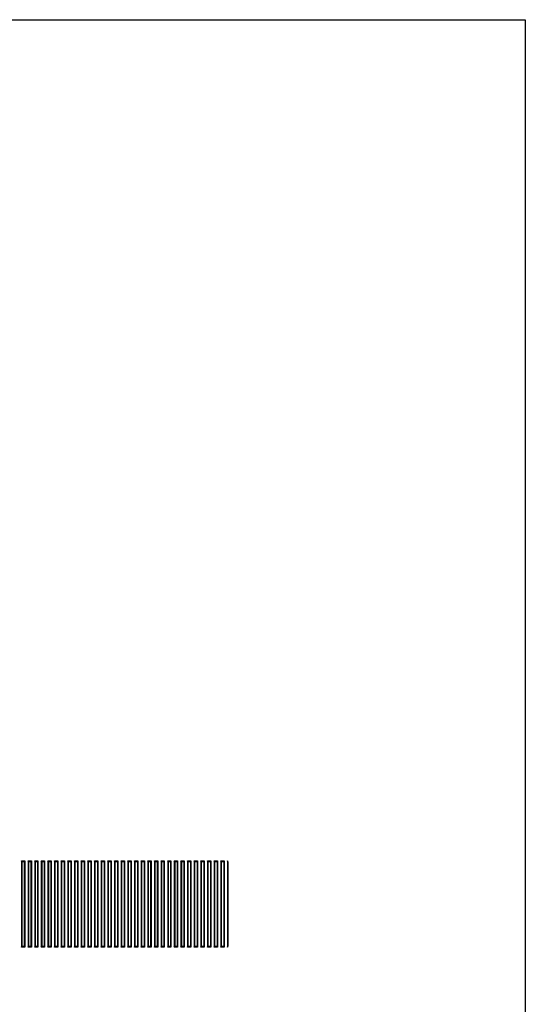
# Model space of a CAD drawing. Header units: centimetres. Extents: x 16800 to 40740, y -5708 to 2993.
# Tile 23 of 33: x 32970 to 33426, y -4497 to -3608. Entities that reach past the tile are written whole.
import ezdxf

# ---------------------------------------------------------------- set-up
doc = ezdxf.new("R2010")
doc.units = ezdxf.units.CM
doc.header["$MEASUREMENT"] = 0
doc.layers.add('_MB_grzejniki', color=7, linetype='Continuous')

msp = doc.modelspace()

# ---------------------------------------------------------------- linework, layer by layer
msp.add_lwpolyline([(30456.436, -5707.887), (30456.436, -3607.887), (33426.436, -3607.887), (33426.436, -5707.887)], close=True)
at = {"layer": '_MB_grzejniki', "color": 0}
for p, q in [((32972.067, -4368.294), (32971.735, -4367.581)), ((32971.735, -4367.581), (32974.715, -4367.581)), ((32971.735, -4367.581), (32971.735, -4445.373)), ((32974.383, -4368.294), (32972.067, -4368.294)), ((32972.067, -4368.294), (32972.067, -4444.661)), ((32974.715, -4367.581), (32974.383, -4368.294)), ((32974.383, -4368.294), (32974.383, -4444.661)), ((32974.715, -4367.581), (32974.715, -4445.373)), ((32978.067, -4368.294), (32977.735, -4367.581)), ((32977.735, -4367.581), (32980.715, -4367.581)), ((32977.735, -4367.581), (32977.735, -4445.373)), ((32980.383, -4368.294), (32978.067, -4368.294)), ((32978.067, -4368.294), (32978.067, -4444.661)), ((32980.715, -4367.581), (32980.383, -4368.294)), ((32980.383, -4368.294), (32980.383, -4444.661)), ((32980.715, -4367.581), (32980.715, -4445.373)), ((32984.067, -4368.294), (32983.735, -4367.581)), ((32983.735, -4367.581), (32986.715, -4367.581)), ((32983.735, -4367.581), (32983.735, -4445.373)), ((32986.383, -4368.294), (32984.067, -4368.294)), ((32984.067, -4368.294), (32984.067, -4444.661)), ((32986.715, -4367.581), (32986.383, -4368.294)), ((32986.383, -4368.294), (32986.383, -4444.661)), ((32986.715, -4367.581), (32986.715, -4445.373)), ((32990.067, -4368.294), (32989.735, -4367.581)), ((32989.735, -4367.581), (32992.715, -4367.581)), ((32989.735, -4367.581), (32989.735, -4445.373)), ((32992.383, -4368.294), (32990.067, -4368.294)), ((32990.067, -4368.294), (32990.067, -4444.661)), ((32992.715, -4367.581), (32992.383, -4368.294)), ((32992.383, -4368.294), (32992.383, -4444.661)), ((32992.715, -4367.581), (32992.715, -4445.373)), ((32996.067, -4368.294), (32995.735, -4367.581)), ((32995.735, -4367.581), (32998.715, -4367.581)), ((32995.735, -4367.581), (32995.735, -4445.373)), ((32998.383, -4368.294), (32996.067, -4368.294)), ((32996.067, -4368.294), (32996.067, -4444.661)), ((32998.715, -4367.581), (32998.383, -4368.294)), ((32998.383, -4368.294), (32998.383, -4444.661)), ((32998.715, -4367.581), (32998.715, -4445.373)), ((33002.067, -4368.294), (33001.735, -4367.581)), ((33001.735, -4367.581), (33004.715, -4367.581)), ((33001.735, -4367.581), (33001.735, -4445.373)), ((33004.383, -4368.294), (33002.067, -4368.294)), ((33002.067, -4368.294), (33002.067, -4444.661)), ((33004.715, -4367.581), (33004.383, -4368.294)), ((33004.383, -4368.294), (33004.383, -4444.661)), ((33004.715, -4367.581), (33004.715, -4445.373)), ((33008.067, -4368.294), (33007.735, -4367.581)), ((33007.735, -4367.581), (33010.715, -4367.581)), ((33007.735, -4367.581), (33007.735, -4445.373)), ((33010.383, -4368.294), (33008.067, -4368.294)), ((33008.067, -4368.294), (33008.067, -4444.661)), ((33010.715, -4367.581), (33010.383, -4368.294)), ((33010.383, -4368.294), (33010.383, -4444.661)), ((33010.715, -4367.581), (33010.715, -4445.373)), ((33014.067, -4368.294), (33013.735, -4367.581)), ((33013.735, -4367.581), (33016.715, -4367.581)), ((33013.735, -4367.581), (33013.735, -4445.373)), ((33016.383, -4368.294), (33014.067, -4368.294)), ((33014.067, -4368.294), (33014.067, -4444.661)), ((33016.715, -4367.581), (33016.383, -4368.294)), ((33016.383, -4368.294), (33016.383, -4444.661)), ((33016.715, -4367.581), (33016.715, -4445.373)), ((33020.067, -4368.294), (33019.735, -4367.581)), ((33019.735, -4367.581), (33022.715, -4367.581)), ((33019.735, -4367.581), (33019.735, -4445.373)), ((33022.383, -4368.294), (33020.067, -4368.294)), ((33020.067, -4368.294), (33020.067, -4444.661)), ((33022.715, -4367.581), (33022.383, -4368.294)), ((33022.383, -4368.294), (33022.383, -4444.661)), ((33022.715, -4367.581), (33022.715, -4445.373)), ((33026.067, -4368.294), (33025.735, -4367.581)), ((33025.735, -4367.581), (33028.715, -4367.581)), ((33025.735, -4367.581), (33025.735, -4445.373)), ((33028.383, -4368.294), (33026.067, -4368.294)), ((33026.067, -4368.294), (33026.067, -4444.661)), ((33028.715, -4367.581), (33028.383, -4368.294)), ((33028.383, -4368.294), (33028.383, -4444.661)), ((33028.715, -4367.581), (33028.715, -4445.373)), ((33032.067, -4368.294), (33031.735, -4367.581)), ((33031.735, -4367.581), (33034.715, -4367.581)), ((33031.735, -4367.581), (33031.735, -4445.373)), ((33034.383, -4368.294), (33032.067, -4368.294)), ((33032.067, -4368.294), (33032.067, -4444.661)), ((33034.715, -4367.581), (33034.383, -4368.294)), ((33034.383, -4368.294), (33034.383, -4444.661)), ((33034.715, -4367.581), (33034.715, -4445.373)), ((33038.067, -4368.294), (33037.735, -4367.581)), ((33037.735, -4367.581), (33040.715, -4367.581)), ((33037.735, -4367.581), (33037.735, -4445.373)), ((33040.383, -4368.294), (33038.067, -4368.294)), ((33038.067, -4368.294), (33038.067, -4444.661)), ((33040.715, -4367.581), (33040.383, -4368.294)), ((33040.383, -4368.294), (33040.383, -4444.661)), ((33040.715, -4367.581), (33040.715, -4445.373)), ((33044.067, -4368.294), (33043.735, -4367.581)), ((33043.735, -4367.581), (33046.715, -4367.581)), ((33043.735, -4367.581), (33043.735, -4445.373)), ((33046.383, -4368.294), (33044.067, -4368.294)), ((33044.067, -4368.294), (33044.067, -4444.661)), ((33046.715, -4367.581), (33046.383, -4368.294)), ((33046.383, -4368.294), (33046.383, -4444.661)), ((33046.715, -4367.581), (33046.715, -4445.373)), ((33050.067, -4368.294), (33049.735, -4367.581)), ((33049.735, -4367.581), (33052.715, -4367.581)), ((33049.735, -4367.581), (33049.735, -4445.373)), ((33052.383, -4368.294), (33050.067, -4368.294)), ((33050.067, -4368.294), (33050.067, -4444.661)), ((33052.715, -4367.581), (33052.383, -4368.294)), ((33052.383, -4368.294), (33052.383, -4444.661)), ((33052.715, -4367.581), (33052.715, -4445.373)), ((33056.067, -4368.294), (33055.735, -4367.581)), ((33055.735, -4367.581), (33058.715, -4367.581)), ((33055.735, -4367.581), (33055.735, -4445.373)), ((33058.383, -4368.294), (33056.067, -4368.294)), ((33056.067, -4368.294), (33056.067, -4444.661)), ((33058.715, -4367.581), (33058.383, -4368.294)), ((33058.383, -4368.294), (33058.383, -4444.661)), ((33058.715, -4367.581), (33058.715, -4445.373)), ((33062.067, -4368.294), (33061.735, -4367.581)), ((33061.735, -4367.581), (33064.715, -4367.581)), ((33061.735, -4367.581), (33061.735, -4445.373)), ((33064.383, -4368.294), (33062.067, -4368.294)), ((33062.067, -4368.294), (33062.067, -4444.661)), ((33064.715, -4367.581), (33064.383, -4368.294)), ((33064.383, -4368.294), (33064.383, -4444.661)), ((33064.715, -4367.581), (33064.715, -4445.373)), ((33068.067, -4368.294), (33067.735, -4367.581)), ((33067.735, -4367.581), (33070.715, -4367.581)), ((33067.735, -4367.581), (33067.735, -4445.373)), ((33070.383, -4368.294), (33068.067, -4368.294)), ((33068.067, -4368.294), (33068.067, -4444.661)), ((33070.715, -4367.581), (33070.383, -4368.294)), ((33070.383, -4368.294), (33070.383, -4444.661)), ((33070.715, -4367.581), (33070.715, -4445.373)), ((33074.067, -4368.294), (33073.735, -4367.581)), ((33073.735, -4367.581), (33076.715, -4367.581)), ((33073.735, -4367.581), (33073.735, -4445.373)), ((33076.383, -4368.294), (33074.067, -4368.294)), ((33074.067, -4368.294), (33074.067, -4444.661)), ((33076.715, -4367.581), (33076.383, -4368.294)), ((33076.383, -4368.294), (33076.383, -4444.661)), ((33076.715, -4367.581), (33076.715, -4445.373)), ((33080.067, -4368.294), (33079.735, -4367.581)), ((33079.735, -4367.581), (33082.715, -4367.581)), ((33079.735, -4367.581), (33079.735, -4445.373)), ((33082.383, -4368.294), (33080.067, -4368.294)), ((33080.067, -4368.294), (33080.067, -4444.661)), ((33082.715, -4367.581), (33082.383, -4368.294)), ((33082.383, -4368.294), (33082.383, -4444.661)), ((33082.715, -4367.581), (33082.715, -4445.373)), ((33086.067, -4368.294), (33085.735, -4367.581)), ((33085.735, -4367.581), (33088.715, -4367.581)), ((33085.735, -4367.581), (33085.735, -4445.373)), ((33088.383, -4368.294), (33086.067, -4368.294)), ((33086.067, -4368.294), (33086.067, -4444.661)), ((33088.715, -4367.581), (33088.383, -4368.294)), ((33088.383, -4368.294), (33088.383, -4444.661)), ((33088.715, -4367.581), (33088.715, -4445.373)), ((33092.067, -4368.294), (33091.735, -4367.581)), ((33091.735, -4367.581), (33094.715, -4367.581)), ((33091.735, -4367.581), (33091.735, -4445.373)), ((33094.383, -4368.294), (33092.067, -4368.294)), ((33092.067, -4368.294), (33092.067, -4444.661)), ((33094.715, -4367.581), (33094.383, -4368.294)), ((33094.383, -4368.294), (33094.383, -4444.661)), ((33094.715, -4367.581), (33094.715, -4445.373)), ((33098.067, -4368.294), (33097.735, -4367.581)), ((33097.735, -4367.581), (33100.715, -4367.581)), ((33097.735, -4367.581), (33097.735, -4445.373)), ((33100.383, -4368.294), (33098.067, -4368.294)), ((33098.067, -4368.294), (33098.067, -4444.661)), ((33100.715, -4367.581), (33100.383, -4368.294)), ((33100.383, -4368.294), (33100.383, -4444.661)), ((33100.715, -4367.581), (33100.715, -4445.373)), ((33104.067, -4368.294), (33103.735, -4367.581)), ((33103.735, -4367.581), (33106.715, -4367.581)), ((33103.735, -4367.581), (33103.735, -4445.373)), ((33106.383, -4368.294), (33104.067, -4368.294)), ((33104.067, -4368.294), (33104.067, -4444.661)), ((33106.715, -4367.581), (33106.383, -4368.294)), ((33106.383, -4368.294), (33106.383, -4444.661)), ((33106.715, -4367.581), (33106.715, -4445.373)), ((33110.067, -4368.294), (33109.735, -4367.581)), ((33109.735, -4367.581), (33112.715, -4367.581)), ((33109.735, -4367.581), (33109.735, -4445.373)), ((33112.383, -4368.294), (33110.067, -4368.294)), ((33110.067, -4368.294), (33110.067, -4444.661)), ((33112.715, -4367.581), (33112.383, -4368.294)), ((33112.383, -4368.294), (33112.383, -4444.661)), ((33112.715, -4367.581), (33112.715, -4445.373)), ((33116.067, -4368.294), (33115.735, -4367.581)), ((33115.735, -4367.581), (33118.715, -4367.581)), ((33115.735, -4367.581), (33115.735, -4445.373)), ((33118.383, -4368.294), (33116.067, -4368.294)), ((33116.067, -4368.294), (33116.067, -4444.661)), ((33118.715, -4367.581), (33118.383, -4368.294)), ((33118.383, -4368.294), (33118.383, -4444.661)), ((33118.715, -4367.581), (33118.715, -4445.373)), ((33122.067, -4368.294), (33121.735, -4367.581)), ((33121.735, -4367.581), (33124.715, -4367.581)), ((33121.735, -4367.581), (33121.735, -4445.373)), ((33124.383, -4368.294), (33122.067, -4368.294)), ((33122.067, -4368.294), (33122.067, -4444.661)), ((33124.715, -4367.581), (33124.383, -4368.294)), ((33124.383, -4368.294), (33124.383, -4444.661)), ((33124.715, -4367.581), (33124.715, -4445.373)), ((33128.067, -4368.294), (33127.735, -4367.581)), ((33127.735, -4367.581), (33130.715, -4367.581)), ((33127.735, -4367.581), (33127.735, -4445.373)), ((33130.383, -4368.294), (33128.067, -4368.294)), ((33128.067, -4368.294), (33128.067, -4444.661)), ((33130.715, -4367.581), (33130.383, -4368.294)), ((33130.383, -4368.294), (33130.383, -4444.661)), ((33130.715, -4367.581), (33130.715, -4445.373)), ((33134.067, -4368.294), (33133.735, -4367.581)), ((33133.735, -4367.581), (33136.715, -4367.581)), ((33133.735, -4367.581), (33133.735, -4445.373)), ((33136.383, -4368.294), (33134.067, -4368.294)), ((33134.067, -4368.294), (33134.067, -4444.661)), ((33136.715, -4367.581), (33136.383, -4368.294)), ((33136.383, -4368.294), (33136.383, -4444.661)), ((33136.715, -4367.581), (33136.715, -4445.373)), ((33140.067, -4368.294), (33139.735, -4367.581)), ((33139.735, -4367.581), (33142.715, -4367.581)), ((33139.735, -4367.581), (33139.735, -4445.373)), ((33140.067, -4368.294), (33139.735, -4367.581)), ((33139.735, -4367.581), (33142.715, -4367.581)), ((33139.735, -4367.581), (33139.735, -4445.373)), ((33142.383, -4368.294), (33140.067, -4368.294)), ((33140.067, -4368.294), (33140.067, -4444.661)), ((33142.383, -4368.294), (33140.067, -4368.294)), ((33140.067, -4368.294), (33140.067, -4444.661)), ((33142.715, -4367.581), (33142.383, -4368.294)), ((33142.715, -4367.581), (33142.383, -4368.294)), ((33142.383, -4368.294), (33142.383, -4444.661)), ((33142.383, -4368.294), (33142.383, -4444.661)), ((33142.715, -4367.581), (33142.715, -4445.373)), ((33142.715, -4367.581), (33142.715, -4445.373)), ((33146.067, -4368.294), (33145.735, -4367.581)), ((33145.735, -4367.581), (33148.715, -4367.581)), ((33145.735, -4367.581), (33145.735, -4445.373)), ((33148.383, -4368.294), (33146.067, -4368.294)), ((33146.067, -4368.294), (33146.067, -4444.661)), ((33148.715, -4367.581), (33148.383, -4368.294)), ((33148.383, -4368.294), (33148.383, -4444.661)), ((33148.715, -4367.581), (33148.715, -4445.373)), ((33152.067, -4368.294), (33151.735, -4367.581)), ((33151.735, -4367.581), (33154.715, -4367.581)), ((33151.735, -4367.581), (33151.735, -4445.373)), ((33154.383, -4368.294), (33152.067, -4368.294)), ((33152.067, -4368.294), (33152.067, -4444.661)), ((33154.715, -4367.581), (33154.383, -4368.294)), ((33154.383, -4368.294), (33154.383, -4444.661)), ((33154.715, -4367.581), (33154.715, -4445.373)), ((33158.067, -4368.294), (33157.735, -4367.581)), ((33157.735, -4367.581), (33157.735, -4445.373)), ((33158.067, -4368.294), (33158.067, -4444.661)), ((32971.735, -4445.373), (32972.067, -4444.661)), ((32974.715, -4445.373), (32971.735, -4445.373)), ((32972.067, -4444.661), (32974.383, -4444.661)), ((32974.383, -4444.661), (32974.715, -4445.373)), ((32977.735, -4445.373), (32978.067, -4444.661)), ((32980.715, -4445.373), (32977.735, -4445.373)), ((32978.067, -4444.661), (32980.383, -4444.661)), ((32980.383, -4444.661), (32980.715, -4445.373)), ((32983.735, -4445.373), (32984.067, -4444.661)), ((32986.715, -4445.373), (32983.735, -4445.373)), ((32984.067, -4444.661), (32986.383, -4444.661)), ((32986.383, -4444.661), (32986.715, -4445.373)), ((32989.735, -4445.373), (32990.067, -4444.661)), ((32992.715, -4445.373), (32989.735, -4445.373)), ((32990.067, -4444.661), (32992.383, -4444.661)), ((32992.383, -4444.661), (32992.715, -4445.373)), ((32995.735, -4445.373), (32996.067, -4444.661)), ((32998.715, -4445.373), (32995.735, -4445.373)), ((32996.067, -4444.661), (32998.383, -4444.661)), ((32998.383, -4444.661), (32998.715, -4445.373)), ((33001.735, -4445.373), (33002.067, -4444.661)), ((33004.715, -4445.373), (33001.735, -4445.373)), ((33002.067, -4444.661), (33004.383, -4444.661)), ((33004.383, -4444.661), (33004.715, -4445.373)), ((33007.735, -4445.373), (33008.067, -4444.661)), ((33010.715, -4445.373), (33007.735, -4445.373)), ((33008.067, -4444.661), (33010.383, -4444.661)), ((33010.383, -4444.661), (33010.715, -4445.373)), ((33013.735, -4445.373), (33014.067, -4444.661)), ((33016.715, -4445.373), (33013.735, -4445.373)), ((33014.067, -4444.661), (33016.383, -4444.661)), ((33016.383, -4444.661), (33016.715, -4445.373)), ((33019.735, -4445.373), (33020.067, -4444.661)), ((33022.715, -4445.373), (33019.735, -4445.373)), ((33020.067, -4444.661), (33022.383, -4444.661)), ((33022.383, -4444.661), (33022.715, -4445.373)), ((33025.735, -4445.373), (33026.067, -4444.661)), ((33028.715, -4445.373), (33025.735, -4445.373)), ((33026.067, -4444.661), (33028.383, -4444.661)), ((33028.383, -4444.661), (33028.715, -4445.373)), ((33031.735, -4445.373), (33032.067, -4444.661)), ((33034.715, -4445.373), (33031.735, -4445.373)), ((33032.067, -4444.661), (33034.383, -4444.661)), ((33034.383, -4444.661), (33034.715, -4445.373)), ((33037.735, -4445.373), (33038.067, -4444.661)), ((33040.715, -4445.373), (33037.735, -4445.373)), ((33038.067, -4444.661), (33040.383, -4444.661)), ((33040.383, -4444.661), (33040.715, -4445.373)), ((33043.735, -4445.373), (33044.067, -4444.661)), ((33046.715, -4445.373), (33043.735, -4445.373)), ((33044.067, -4444.661), (33046.383, -4444.661)), ((33046.383, -4444.661), (33046.715, -4445.373)), ((33049.735, -4445.373), (33050.067, -4444.661)), ((33052.715, -4445.373), (33049.735, -4445.373)), ((33050.067, -4444.661), (33052.383, -4444.661)), ((33052.383, -4444.661), (33052.715, -4445.373)), ((33055.735, -4445.373), (33056.067, -4444.661)), ((33058.715, -4445.373), (33055.735, -4445.373)), ((33056.067, -4444.661), (33058.383, -4444.661)), ((33058.383, -4444.661), (33058.715, -4445.373)), ((33061.735, -4445.373), (33062.067, -4444.661)), ((33064.715, -4445.373), (33061.735, -4445.373)), ((33062.067, -4444.661), (33064.383, -4444.661)), ((33064.383, -4444.661), (33064.715, -4445.373)), ((33067.735, -4445.373), (33068.067, -4444.661)), ((33070.715, -4445.373), (33067.735, -4445.373)), ((33068.067, -4444.661), (33070.383, -4444.661)), ((33070.383, -4444.661), (33070.715, -4445.373)), ((33073.735, -4445.373), (33074.067, -4444.661)), ((33076.715, -4445.373), (33073.735, -4445.373)), ((33074.067, -4444.661), (33076.383, -4444.661)), ((33076.383, -4444.661), (33076.715, -4445.373)), ((33079.735, -4445.373), (33080.067, -4444.661)), ((33082.715, -4445.373), (33079.735, -4445.373)), ((33080.067, -4444.661), (33082.383, -4444.661)), ((33082.383, -4444.661), (33082.715, -4445.373)), ((33085.735, -4445.373), (33086.067, -4444.661)), ((33088.715, -4445.373), (33085.735, -4445.373)), ((33086.067, -4444.661), (33088.383, -4444.661)), ((33088.383, -4444.661), (33088.715, -4445.373)), ((33091.735, -4445.373), (33092.067, -4444.661)), ((33094.715, -4445.373), (33091.735, -4445.373)), ((33092.067, -4444.661), (33094.383, -4444.661)), ((33094.383, -4444.661), (33094.715, -4445.373)), ((33097.735, -4445.373), (33098.067, -4444.661)), ((33100.715, -4445.373), (33097.735, -4445.373)), ((33098.067, -4444.661), (33100.383, -4444.661)), ((33100.383, -4444.661), (33100.715, -4445.373)), ((33103.735, -4445.373), (33104.067, -4444.661)), ((33106.715, -4445.373), (33103.735, -4445.373)), ((33104.067, -4444.661), (33106.383, -4444.661)), ((33106.383, -4444.661), (33106.715, -4445.373)), ((33109.735, -4445.373), (33110.067, -4444.661)), ((33112.715, -4445.373), (33109.735, -4445.373)), ((33110.067, -4444.661), (33112.383, -4444.661)), ((33112.383, -4444.661), (33112.715, -4445.373)), ((33115.735, -4445.373), (33116.067, -4444.661)), ((33118.715, -4445.373), (33115.735, -4445.373)), ((33116.067, -4444.661), (33118.383, -4444.661)), ((33118.383, -4444.661), (33118.715, -4445.373)), ((33121.735, -4445.373), (33122.067, -4444.661)), ((33124.715, -4445.373), (33121.735, -4445.373)), ((33122.067, -4444.661), (33124.383, -4444.661)), ((33124.383, -4444.661), (33124.715, -4445.373)), ((33127.735, -4445.373), (33128.067, -4444.661)), ((33130.715, -4445.373), (33127.735, -4445.373)), ((33128.067, -4444.661), (33130.383, -4444.661)), ((33130.383, -4444.661), (33130.715, -4445.373)), ((33133.735, -4445.373), (33134.067, -4444.661)), ((33136.715, -4445.373), (33133.735, -4445.373)), ((33134.067, -4444.661), (33136.383, -4444.661)), ((33136.383, -4444.661), (33136.715, -4445.373)), ((33139.735, -4445.373), (33140.067, -4444.661)), ((33139.735, -4445.373), (33140.067, -4444.661)), ((33142.715, -4445.373), (33139.735, -4445.373)), ((33142.715, -4445.373), (33139.735, -4445.373)), ((33140.067, -4444.661), (33142.383, -4444.661)), ((33140.067, -4444.661), (33142.383, -4444.661)), ((33142.383, -4444.661), (33142.715, -4445.373)), ((33142.383, -4444.661), (33142.715, -4445.373)), ((33145.735, -4445.373), (33146.067, -4444.661)), ((33148.715, -4445.373), (33145.735, -4445.373)), ((33146.067, -4444.661), (33148.383, -4444.661)), ((33148.383, -4444.661), (33148.715, -4445.373)), ((33151.735, -4445.373), (33152.067, -4444.661)), ((33154.715, -4445.373), (33151.735, -4445.373)), ((33152.067, -4444.661), (33154.383, -4444.661)), ((33154.383, -4444.661), (33154.715, -4445.373)), ((33157.735, -4445.373), (33158.067, -4444.661))]:
    msp.add_line(p, q, dxfattribs=at)

doc.saveas('drawing.dxf')
